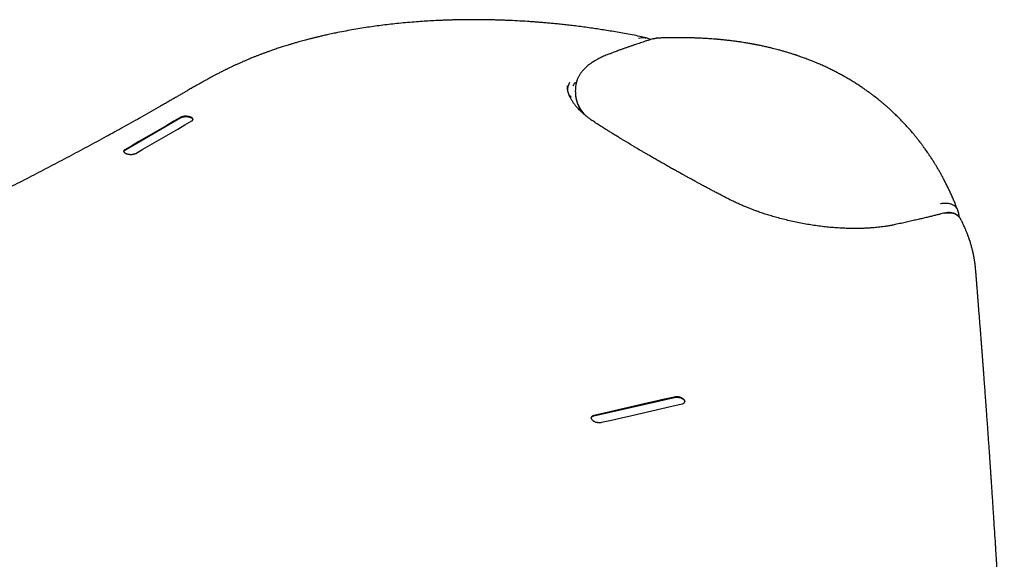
# Model space of a CAD drawing. Header units: millimetres. Extents: x 8 to 983, y 12 to 718.
# Tile 16 of 33: x 807 to 860, y 276 to 305. Entities that reach past the tile are written whole.
import ezdxf

# ---------------------------------------------------------------- set-up
doc = ezdxf.new("R2010")
doc.units = ezdxf.units.MM

msp = doc.modelspace()

# ---------------------------------------------------------------- linework, layer by layer
at = {"color": 7, "linetype": 'Continuous', "lineweight": 30}
for p, q in [((818.403, 302.591), (818.409, 302.594)), ((837.121, 301.568), (837.119, 301.431)), ((837.123, 301.568), (837.123, 301.579)), ((837.162, 301.89), (837.155, 301.894)), ((836.858, 301.199), (836.861, 301.198)), ((837.121, 301.427), (837.122, 301.404)), ((813.051, 298.322), (816.049, 300.054)), ((838.113, 284.131), (842.419, 285.118))]:
    msp.add_line(p, q, dxfattribs=at)
at = {"color": 7, "linetype": 'Continuous', "lineweight": 30, "flags": 128}
for points in [[(816.049, 300.071), (815.674, 299.855), (815.3, 299.638), (814.925, 299.422), (814.551, 299.205), (814.176, 298.989), (813.801, 298.772), (813.426, 298.555), (813.052, 298.339)], [(813.628, 298.143), (814.003, 298.36), (814.378, 298.577), (814.752, 298.794), (815.127, 299.011), (815.502, 299.228), (815.876, 299.445), (816.251, 299.661), (816.626, 299.878)], [(842.419, 285.135), (841.881, 285.012), (841.343, 284.889), (840.805, 284.765), (840.267, 284.642), (839.728, 284.519), (839.19, 284.395), (838.652, 284.271), (838.114, 284.148)], [(838.517, 283.784), (839.055, 283.907), (839.593, 284.03), (840.132, 284.153), (840.67, 284.276), (841.208, 284.399), (841.746, 284.522), (842.284, 284.645), (842.822, 284.768)]]:
    msp.add_lwpolyline(points, dxfattribs=at)
at = {"color": 7, "linetype": 'Continuous', "lineweight": 30}
msp.add_ellipse((842.67, 300.323), major_axis=(5.787, -1.08), ratio=0.478355, start_param=3.21482, end_param=3.251349, dxfattribs=at)
for points, knots in [([(840.892, 304.32), (840.785, 304.342), (840.539, 304.394), (840.158, 304.469), (839.753, 304.545), (839.363, 304.614), (838.989, 304.677), (838.63, 304.735), (838.285, 304.788), (837.932, 304.839), (837.575, 304.888), (837.214, 304.934), (836.873, 304.976), (836.55, 305.012), (836.245, 305.045), (835.96, 305.073), (835.693, 305.098), (835.446, 305.12), (835.215, 305.139), (834.994, 305.156), (834.777, 305.172), (834.454, 305.194), (834.022, 305.219), (833.596, 305.239), (833.28, 305.251), (833.076, 305.258), (832.871, 305.265), (832.665, 305.27), (832.481, 305.273), (832.323, 305.276), (832.199, 305.278), (832.092, 305.279), (832.004, 305.28), (831.935, 305.28), (831.886, 305.28), (831.848, 305.28), (831.811, 305.281), (831.767, 305.281), (831.714, 305.281), (831.64, 305.281), (831.542, 305.281), (831.417, 305.28), (831.276, 305.279), (831.12, 305.277), (830.95, 305.275), (830.764, 305.271), (830.563, 305.266), (830.346, 305.26), (830.117, 305.252), (829.817, 305.239), (829.456, 305.222), (829.042, 305.197), (828.609, 305.166), (828.161, 305.129), (827.701, 305.085), (827.259, 305.037), (826.837, 304.987), (826.425, 304.933), (826.017, 304.874), (825.601, 304.809), (825.175, 304.737), (824.741, 304.657), (824.401, 304.59), (824.157, 304.539), (824.01, 304.508), (823.869, 304.477), (823.739, 304.448), (823.622, 304.421), (823.519, 304.397), (823.425, 304.375), (823.342, 304.355), (823.271, 304.337), (823.22, 304.325), (823.181, 304.315), (823.141, 304.306), (823.089, 304.293), (823.02, 304.275), (822.931, 304.252), (822.821, 304.224), (822.695, 304.191), (822.559, 304.154), (822.422, 304.116), (822.269, 304.074), (822.107, 304.027), (821.938, 303.977), (821.785, 303.931), (821.647, 303.888), (821.519, 303.847), (821.4, 303.809), (821.286, 303.772), (821.172, 303.734), (821.049, 303.693), (820.917, 303.647), (820.776, 303.598), (820.628, 303.544), (820.475, 303.488), (820.347, 303.44), (820.245, 303.402), (820.171, 303.373), (820.098, 303.345), (820.028, 303.317), (819.956, 303.289), (819.875, 303.256), (819.779, 303.217), (819.665, 303.17), (819.538, 303.116), (819.45, 303.078), (819.403, 303.058)], [0, 0, 0, 0, 0.013902, 0.031873, 0.049221, 0.065954, 0.081795, 0.097054, 0.111737, 0.125845, 0.141899, 0.157149, 0.1716, 0.185254, 0.198113, 0.210179, 0.221452, 0.231934, 0.24163, 0.250752, 0.259959, 0.269295, 0.291811, 0.315038, 0.32364, 0.332334, 0.341119, 0.349994, 0.358773, 0.364911, 0.370277, 0.374871, 0.378694, 0.381745, 0.383699, 0.385131, 0.386638, 0.388544, 0.390836, 0.393439, 0.398135, 0.403568, 0.409738, 0.416456, 0.423871, 0.431981, 0.440786, 0.450283, 0.460468, 0.471021, 0.489981, 0.508478, 0.526529, 0.548279, 0.569327, 0.589665, 0.609287, 0.628283, 0.647546, 0.667289, 0.688051, 0.709308, 0.731052, 0.738483, 0.745967, 0.753242, 0.759854, 0.765797, 0.771072, 0.775678, 0.780275, 0.783936, 0.786661, 0.788069, 0.790099, 0.792795, 0.796141, 0.800966, 0.806705, 0.813358, 0.820838, 0.828203, 0.835202, 0.845205, 0.85435, 0.862637, 0.870138, 0.877164, 0.88375, 0.889895, 0.896134, 0.90302, 0.910533, 0.918556, 0.92707, 0.936069, 0.945032, 0.949495, 0.953866, 0.958143, 0.962327, 0.966425, 0.970872, 0.976888, 0.983746, 0.991449, 1, 1, 1, 1]), ([(841.2, 304.237), (841.149, 304.221), (841.046, 304.188), (840.893, 304.139), (840.743, 304.09), (840.596, 304.042), (840.451, 303.994), (840.304, 303.944), (840.153, 303.893), (840.027, 303.849), (839.925, 303.814), (839.848, 303.787), (839.773, 303.76), (839.698, 303.733), (839.622, 303.706), (839.543, 303.678), (839.454, 303.645), (839.352, 303.608), (839.236, 303.565), (839.11, 303.517), (838.972, 303.465), (838.877, 303.428), (838.828, 303.409)], [0, 0, 0, 0, 0.062558, 0.12668, 0.188393, 0.248112, 0.307137, 0.368174, 0.431304, 0.495892, 0.528231, 0.560436, 0.592506, 0.624442, 0.656244, 0.68894, 0.725531, 0.770507, 0.820436, 0.875322, 0.935173, 1, 1, 1, 1]), ([(840.494, 304.29), (840.605, 304.317), (840.751, 304.353), (840.862, 304.311), (840.888, 304.301)], [0, 0, 0, 0, 0.764438, 1, 1, 1, 1]), ([(841.132, 304.215), (841.114, 304.227), (841.073, 304.253), (840.998, 304.286), (840.939, 304.303), (840.909, 304.311)], [0, 0, 0, 0, 0.2757158, 0.6331931, 1, 1, 1, 1]), ([(841.542, 304.294), (841.508, 304.293), (841.434, 304.289), (841.321, 304.271), (841.242, 304.248), (841.204, 304.237)], [0, 0, 0, 0, 0.320111, 0.679472, 1, 1, 1, 1]), ([(841.535, 304.291), (841.502, 304.29), (841.416, 304.288), (841.321, 304.26), (841.263, 304.243)], [0, 0, 0, 0, 0.390218, 1, 1, 1, 1]), ([(851.561, 302.21), (851.506, 302.241), (851.383, 302.311), (851.191, 302.415), (850.985, 302.522), (850.778, 302.626), (850.569, 302.727), (850.353, 302.826), (850.127, 302.926), (849.886, 303.027), (849.628, 303.13), (849.415, 303.211), (849.257, 303.268), (849.163, 303.302), (849.084, 303.329), (849.019, 303.351), (848.97, 303.368), (848.933, 303.381), (848.896, 303.393), (848.848, 303.409), (848.779, 303.431), (848.696, 303.458), (848.606, 303.486), (848.517, 303.514), (848.426, 303.541), (848.334, 303.568), (848.24, 303.595), (848.147, 303.622), (848.052, 303.648), (847.94, 303.678), (847.807, 303.713), (847.65, 303.753), (847.475, 303.795), (847.318, 303.831), (847.181, 303.861), (847.073, 303.884), (846.969, 303.906), (846.876, 303.925), (846.797, 303.941), (846.731, 303.953), (846.679, 303.963), (846.637, 303.971), (846.598, 303.978), (846.556, 303.986), (846.508, 303.995), (846.455, 304.004), (846.38, 304.017), (846.281, 304.034), (846.155, 304.054), (846.001, 304.079), (845.816, 304.106), (845.601, 304.135), (845.37, 304.164), (845.179, 304.186), (845.038, 304.201), (844.955, 304.209), (844.884, 304.216), (844.825, 304.221), (844.779, 304.226), (844.744, 304.229), (844.713, 304.232), (844.677, 304.235), (844.628, 304.239), (844.567, 304.244), (844.417, 304.256), (844.18, 304.272), (843.935, 304.286), (843.765, 304.294), (843.67, 304.298), (843.576, 304.302), (843.484, 304.305), (843.402, 304.308), (843.333, 304.31), (843.276, 304.312), (843.222, 304.313), (843.157, 304.314), (843.074, 304.316), (842.978, 304.317), (842.874, 304.318), (842.77, 304.319), (842.668, 304.32), (842.569, 304.319), (842.477, 304.319), (842.396, 304.318), (842.327, 304.318), (842.268, 304.317), (842.215, 304.316), (842.159, 304.315), (842.092, 304.314), (842.016, 304.312), (841.934, 304.31), (841.853, 304.308), (841.772, 304.306), (841.687, 304.303), (841.608, 304.3), (841.555, 304.298), (841.535, 304.297)], [0, 0, 0, 0, 0.019452, 0.043726, 0.067227, 0.090832, 0.114558, 0.138419, 0.163133, 0.189789, 0.217745, 0.247, 0.258465, 0.268447, 0.276837, 0.283637, 0.288847, 0.292466, 0.295371, 0.300318, 0.307648, 0.316972, 0.326394, 0.335659, 0.344768, 0.354608, 0.364258, 0.373721, 0.383141, 0.393432, 0.407743, 0.423658, 0.441179, 0.460305, 0.470962, 0.482056, 0.492577, 0.501757, 0.509595, 0.516092, 0.521201, 0.524997, 0.528446, 0.532558, 0.537331, 0.54256, 0.548128, 0.559211, 0.571428, 0.584777, 0.604075, 0.624745, 0.646787, 0.670198, 0.679112, 0.687009, 0.693721, 0.699249, 0.703593, 0.706753, 0.709051, 0.712403, 0.716999, 0.722839, 0.729504, 0.759266, 0.789077, 0.797711, 0.806415, 0.815187, 0.823953, 0.831681, 0.837942, 0.842887, 0.847202, 0.852992, 0.860574, 0.869814, 0.879477, 0.888919, 0.898137, 0.907133, 0.915905, 0.923008, 0.929215, 0.934527, 0.938952, 0.943721, 0.94973, 0.956956, 0.964394, 0.971832, 0.97891, 0.985905, 0.994578, 1, 1, 1, 1]), ([(819.403, 303.059), (819.347, 303.034), (819.236, 302.986), (819.078, 302.915), (818.931, 302.848), (818.796, 302.785), (818.668, 302.724), (818.539, 302.662), (818.452, 302.62), (818.408, 302.598)], [0, 0, 0, 0, 0.164847, 0.323462, 0.469833, 0.603962, 0.730057, 0.861719, 1, 1, 1, 1]), ([(838.828, 303.409), (838.781, 303.391), (838.692, 303.356), (838.57, 303.302), (838.463, 303.252), (838.37, 303.206), (838.29, 303.163), (838.224, 303.126), (838.169, 303.094), (838.125, 303.068), (838.086, 303.044), (838.052, 303.021), (838.019, 303), (837.983, 302.975), (837.94, 302.945), (837.889, 302.908), (837.826, 302.86), (837.754, 302.8), (837.676, 302.731), (837.604, 302.66), (837.54, 302.592), (837.487, 302.529), (837.442, 302.472), (837.4, 302.415), (837.36, 302.354), (837.321, 302.29), (837.284, 302.222), (837.251, 302.152), (837.224, 302.089), (837.205, 302.038), (837.191, 301.996), (837.179, 301.955), (837.167, 301.912), (837.155, 301.863), (837.144, 301.806), (837.133, 301.738), (837.124, 301.657), (837.122, 301.599), (837.121, 301.568)], [0, 0, 0, 0, 0.045286, 0.086741, 0.124369, 0.158172, 0.188151, 0.214307, 0.235426, 0.253161, 0.268519, 0.283126, 0.297007, 0.310161, 0.330108, 0.352842, 0.378909, 0.417311, 0.45651, 0.496417, 0.535325, 0.565967, 0.594429, 0.622571, 0.65208, 0.682936, 0.714946, 0.748072, 0.780112, 0.799567, 0.816481, 0.83396, 0.85359, 0.875414, 0.900319, 0.929371, 0.962592, 1, 1, 1, 1]), ([(818.402, 302.593), (818.371, 302.577), (818.281, 302.532), (818.137, 302.458), (817.975, 302.374), (817.829, 302.297), (817.697, 302.226), (817.579, 302.163), (817.474, 302.106), (817.385, 302.057), (817.31, 302.016), (817.249, 301.982), (817.197, 301.953), (817.151, 301.927), (817.109, 301.903), (817.07, 301.881), (817.035, 301.861), (816.989, 301.835), (816.926, 301.799), (816.843, 301.752), (816.751, 301.699), (816.65, 301.642), (816.543, 301.58), (816.418, 301.508), (816.273, 301.424), (816.109, 301.329), (815.936, 301.229), (815.755, 301.124), (815.565, 301.015), (815.367, 300.9), (815.162, 300.782), (814.856, 300.607), (814.455, 300.378), (813.963, 300.099), (813.477, 299.826), (812.997, 299.558), (812.523, 299.297), (811.878, 298.944), (811.059, 298.5), (810.06, 297.968), (809.061, 297.442), (808.059, 296.921), (806.853, 296.3), (805.436, 295.58), (803.807, 294.763), (802.164, 293.95), (800.923, 293.343), (800.089, 292.937), (799.664, 292.731), (799.229, 292.521), (798.783, 292.306), (798.325, 292.085), (797.855, 291.86), (797.454, 291.668), (797.124, 291.51), (796.869, 291.389), (796.614, 291.267), (796.362, 291.147), (796.119, 291.032), (795.874, 290.915), (795.628, 290.799), (795.384, 290.683), (795.154, 290.574), (794.949, 290.478), (794.767, 290.391), (794.605, 290.315), (794.45, 290.242), (794.3, 290.171), (794.153, 290.102), (794.019, 290.039), (793.895, 289.981), (793.777, 289.925), (793.651, 289.866), (793.516, 289.803), (793.373, 289.735), (793.22, 289.664), (793.059, 289.588), (792.89, 289.509), (792.711, 289.425), (792.524, 289.338), (792.329, 289.247), (792.04, 289.111), (791.661, 288.934), (791.143, 288.693), (790.581, 288.432), (789.975, 288.151), (789.38, 287.876), (788.795, 287.606), (788.216, 287.339), (787.545, 287.031), (786.783, 286.682), (785.927, 286.291), (785.068, 285.9), (784.308, 285.556), (783.646, 285.256), (783.084, 285.003), (782.517, 284.747), (781.948, 284.492), (781.399, 284.246), (780.873, 284.01), (780.369, 283.785), (779.869, 283.562), (779.377, 283.343), (778.894, 283.129), (778.425, 282.921), (778.002, 282.734), (777.623, 282.566), (777.285, 282.417), (776.951, 282.27), (776.614, 282.122), (776.269, 281.97), (775.916, 281.815), (775.543, 281.652), (775.149, 281.479), (774.819, 281.335), (774.569, 281.226), (774.399, 281.151), (774.223, 281.075), (774.025, 280.989), (773.805, 280.892), (773.559, 280.786), (773.3, 280.673), (773.028, 280.555), (772.743, 280.431), (772.445, 280.302), (772.133, 280.167), (771.807, 280.026), (771.469, 279.88), (771.116, 279.728), (770.751, 279.571), (770.379, 279.411), (770.002, 279.249), (769.621, 279.086), (769.227, 278.917), (768.927, 278.789), (768.758, 278.717), (768.725, 278.702)], [0, 0, 0, 0, 0.001888, 0.005469, 0.00879, 0.011846, 0.014586, 0.017065, 0.01928, 0.021233, 0.022755, 0.024069, 0.025177, 0.026163, 0.027076, 0.027917, 0.028686, 0.029383, 0.030998, 0.03283, 0.034881, 0.037148, 0.03955, 0.042057, 0.04558, 0.049291, 0.053191, 0.05728, 0.061559, 0.066029, 0.070689, 0.075454, 0.086656, 0.09765, 0.108442, 0.119035, 0.129432, 0.13964, 0.161284, 0.182706, 0.20391, 0.225042, 0.246175, 0.279792, 0.313405, 0.347018, 0.380634, 0.389086, 0.397637, 0.40641, 0.415405, 0.424621, 0.43406, 0.44372, 0.448765, 0.453868, 0.45903, 0.464108, 0.468965, 0.473602, 0.478783, 0.483657, 0.488225, 0.492487, 0.495914, 0.499114, 0.502161, 0.505143, 0.508059, 0.51091, 0.513116, 0.515447, 0.517951, 0.520626, 0.523473, 0.526491, 0.529681, 0.533043, 0.536577, 0.540282, 0.544159, 0.548146, 0.557456, 0.566629, 0.578819, 0.590757, 0.602443, 0.61389, 0.625235, 0.636519, 0.653328, 0.669996, 0.686648, 0.703577, 0.714366, 0.725269, 0.736287, 0.747355, 0.758304, 0.768146, 0.777882, 0.787512, 0.797035, 0.806348, 0.815366, 0.82409, 0.830738, 0.837204, 0.843531, 0.849972, 0.856567, 0.863318, 0.870223, 0.877981, 0.885925, 0.889097, 0.892304, 0.89565, 0.899173, 0.903597, 0.908271, 0.913196, 0.918371, 0.923797, 0.929473, 0.935399, 0.941576, 0.948003, 0.954681, 0.961609, 0.968787, 0.975785, 0.983005, 0.990447, 0.998112, 1, 1, 1, 1]), ([(857.567, 295.071), (857.567, 295.071), (857.55, 295.116), (857.518, 295.198), (857.474, 295.311), (857.433, 295.414), (857.392, 295.514), (857.349, 295.619), (857.29, 295.756), (857.217, 295.923), (857.129, 296.114), (857.055, 296.271), (856.994, 296.395), (856.948, 296.489), (856.9, 296.583), (856.849, 296.683), (856.786, 296.803), (856.71, 296.943), (856.623, 297.101), (856.546, 297.235), (856.483, 297.343), (856.437, 297.42), (856.393, 297.493), (856.354, 297.558), (856.319, 297.615), (856.288, 297.663), (856.262, 297.705), (856.234, 297.749), (856.201, 297.8), (856.16, 297.865), (856.11, 297.94), (856.057, 298.021), (856.003, 298.101), (855.945, 298.185), (855.885, 298.272), (855.821, 298.361), (855.759, 298.447), (855.701, 298.528), (855.652, 298.593), (855.614, 298.644), (855.585, 298.682), (855.559, 298.716), (855.536, 298.747), (855.511, 298.779), (855.481, 298.817), (855.443, 298.866), (855.395, 298.927), (855.341, 298.994), (855.284, 299.064), (855.228, 299.132), (855.166, 299.207), (855.097, 299.288), (855.024, 299.373), (854.95, 299.458), (854.875, 299.542), (854.797, 299.627), (854.724, 299.706), (854.656, 299.779), (854.587, 299.852), (854.511, 299.93), (854.426, 300.017), (854.335, 300.108), (854.242, 300.199), (854.147, 300.29), (854.055, 300.377), (853.967, 300.458), (853.888, 300.53), (853.817, 300.593), (853.753, 300.65), (853.691, 300.704), (853.632, 300.755), (853.574, 300.804), (853.519, 300.85), (853.459, 300.9), (853.392, 300.955), (853.313, 301.019), (853.219, 301.094), (853.109, 301.179), (852.986, 301.273), (852.847, 301.376), (852.694, 301.487), (852.529, 301.603), (852.352, 301.723), (852.163, 301.846), (851.959, 301.974), (851.758, 302.097), (851.622, 302.174), (851.561, 302.21)], [0, 0, 0, 0, 0.000099, 0.014547, 0.026922, 0.037218, 0.04856, 0.060173, 0.072228, 0.094744, 0.116742, 0.137526, 0.149076, 0.159788, 0.170349, 0.182034, 0.194871, 0.213032, 0.232031, 0.251848, 0.261595, 0.271419, 0.280436, 0.288453, 0.29547, 0.301486, 0.306502, 0.311243, 0.317751, 0.325913, 0.335728, 0.346213, 0.356506, 0.366608, 0.378478, 0.390072, 0.401391, 0.41214, 0.421688, 0.427277, 0.432343, 0.436885, 0.440904, 0.44469, 0.449705, 0.456369, 0.464551, 0.474187, 0.483927, 0.493221, 0.50207, 0.515077, 0.526986, 0.537798, 0.55079, 0.562955, 0.574388, 0.585089, 0.594675, 0.606236, 0.619378, 0.632879, 0.646688, 0.660808, 0.674791, 0.687466, 0.698965, 0.709043, 0.717717, 0.726144, 0.735061, 0.742411, 0.750065, 0.758025, 0.76701, 0.777547, 0.790418, 0.805035, 0.821396, 0.839501, 0.859348, 0.880937, 0.902887, 0.926384, 0.951427, 0.978014, 1, 1, 1, 1]), ([(838.278, 299.722), (838.237, 299.749), (838.158, 299.799), (838.051, 299.872), (837.959, 299.938), (837.88, 299.995), (837.814, 300.045), (837.761, 300.087), (837.718, 300.121), (837.686, 300.147), (837.665, 300.165), (837.65, 300.177), (837.637, 300.188), (837.622, 300.2), (837.604, 300.216), (837.583, 300.233), (837.56, 300.254), (837.528, 300.282), (837.486, 300.32), (837.435, 300.368), (837.382, 300.419), (837.319, 300.482), (837.251, 300.554), (837.183, 300.631), (837.125, 300.701), (837.075, 300.764), (837.028, 300.827), (836.983, 300.892), (836.939, 300.961), (836.897, 301.031), (836.859, 301.1), (836.832, 301.156), (836.812, 301.2), (836.798, 301.232), (836.785, 301.266), (836.771, 301.303), (836.755, 301.347), (836.74, 301.397), (836.725, 301.454), (836.711, 301.517), (836.7, 301.587), (836.693, 301.663), (836.693, 301.715), (836.693, 301.743)], [0, 0, 0, 0, 0.040007, 0.076021, 0.108073, 0.136189, 0.160389, 0.180688, 0.197095, 0.20962, 0.217863, 0.222784, 0.227528, 0.233551, 0.240852, 0.249431, 0.259286, 0.270416, 0.290479, 0.313685, 0.339107, 0.363597, 0.404366, 0.441351, 0.474563, 0.504036, 0.53347, 0.564905, 0.598342, 0.633736, 0.668192, 0.700049, 0.716753, 0.732643, 0.747824, 0.765737, 0.788029, 0.814708, 0.843889, 0.87699, 0.914027, 0.955022, 1, 1, 1, 1]), ([(836.709, 301.538), (836.71, 301.559), (836.717, 301.7), (836.777, 301.833), (836.828, 301.946)], [0, 0, 0, 0, 0.146246, 1, 1, 1, 1]), ([(837.153, 301.89), (837.147, 301.895), (837.123, 301.913), (837.082, 301.897), (837.033, 301.847), (837.008, 301.779), (836.995, 301.745)], [0, 0, 0, 0, 0.113309, 0.400529, 0.695529, 1, 1, 1, 1]), ([(836.792, 301.249), (836.794, 301.246), (836.805, 301.235), (836.828, 301.218), (836.848, 301.205), (836.858, 301.199)], [0, 0, 0, 0, 0.1056783, 0.5382303, 1, 1, 1, 1]), ([(837.122, 301.404), (837.122, 301.374), (837.123, 301.315), (837.13, 301.256), (837.133, 301.227)], [0, 0, 0, 0, 0.507995, 1, 1, 1, 1]), ([(837.13, 301.405), (837.128, 301.338), (837.124, 301.154), (837.218, 300.844), (837.362, 300.5), (837.556, 300.281), (837.645, 300.181)], [0, 0, 0, 0, 0.168234, 0.463675, 0.75403, 1, 1, 1, 1]), ([(837.14, 301.18), (837.143, 301.158), (837.15, 301.109), (837.167, 301.034), (837.186, 300.958), (837.206, 300.891), (837.226, 300.833), (837.245, 300.781), (837.263, 300.736), (837.28, 300.696), (837.295, 300.66), (837.312, 300.625), (837.334, 300.579), (837.366, 300.517), (837.41, 300.438), (837.448, 300.374), (837.473, 300.336), (837.479, 300.327)], [0, 0, 0, 0, 0.072953, 0.170209, 0.256874, 0.336505, 0.404816, 0.465459, 0.519536, 0.567052, 0.608013, 0.647484, 0.692048, 0.772414, 0.865398, 0.970044, 1, 1, 1, 1]), ([(816.626, 299.878), (816.631, 299.881), (816.642, 299.888), (816.656, 299.899), (816.67, 299.913), (816.68, 299.928), (816.686, 299.944), (816.687, 299.957), (816.687, 299.969), (816.685, 299.979), (816.679, 299.995), (816.663, 300.018), (816.632, 300.044), (816.6, 300.063), (816.57, 300.077), (816.53, 300.092), (816.477, 300.106), (816.411, 300.118), (816.343, 300.124), (816.276, 300.125), (816.211, 300.12), (816.148, 300.109), (816.102, 300.095), (816.07, 300.082), (816.056, 300.075), (816.049, 300.071)], [0, 0, 0, 0, 0.025292, 0.054556, 0.087791, 0.124996, 0.159424, 0.189145, 0.214157, 0.23446, 0.250053, 0.31973, 0.384582, 0.425179, 0.46364, 0.499975, 0.563072, 0.62564, 0.687737, 0.747816, 0.807845, 0.870774, 0.93664, 0.967879, 1, 1, 1, 1]), ([(816.049, 300.054), (816.056, 300.058), (816.069, 300.065), (816.102, 300.079), (816.148, 300.092), (816.211, 300.103), (816.276, 300.108), (816.343, 300.107), (816.41, 300.101), (816.476, 300.09), (816.536, 300.073), (816.586, 300.053), (816.628, 300.03), (816.662, 300.002), (816.678, 299.978), (816.685, 299.96), (816.686, 299.953), (816.686, 299.95)], [0, 0, 0, 0, 0.0405426, 0.0799944, 0.1633863, 0.2432902, 0.3197554, 0.3945543, 0.4723365, 0.5511818, 0.6311619, 0.7046915, 0.7777828, 0.8578539, 0.9449227, 0.9762892, 1, 1, 1, 1]), ([(841.605, 297.72), (841.533, 297.761), (841.392, 297.842), (841.19, 297.958), (841.004, 298.066), (840.833, 298.166), (840.678, 298.257), (840.547, 298.334), (840.438, 298.398), (840.348, 298.452), (840.267, 298.5), (840.195, 298.542), (840.127, 298.583), (840.049, 298.63), (839.954, 298.687), (839.84, 298.756), (839.711, 298.834), (839.569, 298.92), (839.413, 299.015), (839.247, 299.116), (839.073, 299.224), (838.89, 299.338), (838.695, 299.459), (838.49, 299.588), (838.35, 299.676), (838.278, 299.722)], [0, 0, 0, 0, 0.0624951, 0.120709, 0.174638, 0.224278, 0.2696247, 0.3106735, 0.3399081, 0.3664844, 0.3904003, 0.4116539, 0.4306569, 0.4513387, 0.4815029, 0.515975, 0.5547609, 0.5978679, 0.6453041, 0.6970795, 0.7498807, 0.8065601, 0.8671302, 0.9316049, 1, 1, 1, 1]), ([(813.052, 298.339), (813.047, 298.336), (813.036, 298.329), (813.022, 298.318), (813.008, 298.304), (812.998, 298.289), (812.992, 298.273), (812.99, 298.26), (812.991, 298.248), (812.993, 298.238), (812.999, 298.222), (813.014, 298.198), (813.045, 298.172), (813.078, 298.153), (813.108, 298.139), (813.148, 298.124), (813.2, 298.109), (813.259, 298.098), (813.312, 298.092), (813.358, 298.09), (813.409, 298.09), (813.465, 298.094), (813.525, 298.104), (813.583, 298.12), (813.613, 298.135), (813.628, 298.143)], [0, 0, 0, 0, 0.024889, 0.054018, 0.087386, 0.124991, 0.158418, 0.187637, 0.212649, 0.233451, 0.250044, 0.319371, 0.384104, 0.424751, 0.463366, 0.499959, 0.562519, 0.624971, 0.666611, 0.708246, 0.749891, 0.806262, 0.866718, 0.93129, 1, 1, 1, 1]), ([(812.991, 298.249), (812.993, 298.256), (812.997, 298.275), (813.017, 298.3), (813.041, 298.315), (813.051, 298.322)], [0, 0, 0, 0, 0.278109, 0.687871, 1, 1, 1, 1]), ([(845.267, 295.727), (845.187, 295.769), (845.032, 295.85), (844.809, 295.967), (844.603, 296.075), (844.414, 296.174), (844.243, 296.266), (844.098, 296.343), (843.976, 296.408), (843.877, 296.461), (843.787, 296.51), (843.707, 296.553), (843.631, 296.594), (843.545, 296.64), (843.441, 296.697), (843.314, 296.766), (843.172, 296.843), (843.015, 296.93), (842.842, 297.025), (842.659, 297.126), (842.465, 297.234), (842.262, 297.347), (842.047, 297.469), (841.826, 297.594), (841.678, 297.678), (841.605, 297.72)], [0, 0, 0, 0, 0.063307, 0.122224, 0.176765, 0.226944, 0.272773, 0.314263, 0.343823, 0.370714, 0.394938, 0.416498, 0.435692, 0.456383, 0.486609, 0.521187, 0.560114, 0.603384, 0.650991, 0.70293, 0.755862, 0.812636, 0.873248, 0.937692, 1, 1, 1, 1]), ([(854.207, 294.339), (854.141, 294.325), (854.013, 294.299), (853.822, 294.265), (853.64, 294.237), (853.469, 294.214), (853.311, 294.196), (853.166, 294.181), (853.034, 294.17), (852.914, 294.161), (852.748, 294.15), (852.527, 294.139), (852.242, 294.132), (851.932, 294.131), (851.602, 294.138), (851.255, 294.154), (850.909, 294.178), (850.564, 294.21), (850.218, 294.25), (849.87, 294.297), (849.521, 294.353), (849.172, 294.416), (848.825, 294.487), (848.48, 294.565), (848.14, 294.65), (847.825, 294.736), (847.535, 294.821), (847.322, 294.887), (847.166, 294.938), (847.058, 294.974), (846.943, 295.013), (846.811, 295.06), (846.661, 295.115), (846.493, 295.178), (846.313, 295.249), (846.121, 295.328), (845.919, 295.415), (845.708, 295.51), (845.488, 295.615), (845.342, 295.689), (845.267, 295.727)], [0, 0, 0, 0, 0.026975, 0.052092, 0.075366, 0.096805, 0.116419, 0.133912, 0.149654, 0.163649, 0.176562, 0.207844, 0.239977, 0.272971, 0.310781, 0.347919, 0.384395, 0.420289, 0.456145, 0.492114, 0.528132, 0.564042, 0.59988, 0.635666, 0.671364, 0.706541, 0.735616, 0.764268, 0.775411, 0.7869, 0.79963, 0.813633, 0.831093, 0.850203, 0.870967, 0.893394, 0.917493, 0.94328, 0.970774, 1, 1, 1, 1]), ([(856.627, 295.462), (856.692, 295.472), (856.824, 295.494), (857.008, 295.489), (857.179, 295.455), (857.331, 295.385), (857.451, 295.276), (857.525, 295.173), (857.55, 295.097), (857.555, 295.08)], [0, 0, 0, 0, 0.154614, 0.311727, 0.470183, 0.62969, 0.790701, 0.952677, 1, 1, 1, 1]), ([(856.798, 294.946), (856.751, 294.934), (856.647, 294.908), (856.479, 294.866), (856.289, 294.819), (856.081, 294.768), (855.855, 294.714), (855.616, 294.657), (855.364, 294.598), (855.1, 294.537), (854.818, 294.473), (854.519, 294.407), (854.312, 294.362), (854.207, 294.339)], [0, 0, 0, 0, 0.055987, 0.124542, 0.199661, 0.281344, 0.369592, 0.464407, 0.559821, 0.66108, 0.768191, 0.881161, 1, 1, 1, 1]), ([(857.707, 294.635), (857.702, 294.644), (857.683, 294.681), (857.64, 294.735), (857.586, 294.793), (857.534, 294.836), (857.49, 294.868), (857.451, 294.891), (857.421, 294.906), (857.401, 294.915), (857.386, 294.922), (857.367, 294.929), (857.341, 294.938), (857.307, 294.949), (857.259, 294.962), (857.196, 294.973), (857.116, 294.981), (857.021, 294.981), (856.914, 294.971), (856.837, 294.954), (856.798, 294.946)], [0, 0, 0, 0, 0.0251879, 0.106288, 0.1900395, 0.2542952, 0.3117223, 0.358661, 0.395153, 0.4136957, 0.4279247, 0.4468791, 0.4747458, 0.5114839, 0.5570303, 0.6231786, 0.7016463, 0.7921184, 0.8942007, 1, 1, 1, 1]), ([(857.721, 294.607), (857.718, 294.613), (857.695, 294.673), (857.62, 294.759), (857.463, 294.891), (857.212, 294.98), (856.983, 294.948), (856.868, 294.931)], [0, 0, 0, 0, 0.020718, 0.18444, 0.347563, 0.673896, 1, 1, 1, 1]), ([(857.636, 294.738), (857.635, 294.754), (857.631, 294.803), (857.617, 294.885), (857.594, 294.988), (857.569, 295.055), (857.556, 295.09)], [0, 0, 0, 0, 0.131074, 0.394717, 0.683999, 1, 1, 1, 1]), ([(858.509, 291.95), (858.506, 291.983), (858.5, 292.051), (858.491, 292.134), (858.482, 292.213), (858.472, 292.293), (858.461, 292.368), (858.45, 292.438), (858.439, 292.503), (858.429, 292.564), (858.418, 292.621), (858.408, 292.674), (858.397, 292.726), (858.386, 292.779), (858.371, 292.847), (858.353, 292.927), (858.331, 293.018), (858.307, 293.108), (858.282, 293.2), (858.255, 293.293), (858.226, 293.389), (858.2, 293.47), (858.18, 293.531), (858.167, 293.57), (858.153, 293.61), (858.137, 293.656), (858.118, 293.709), (858.097, 293.766), (858.075, 293.823), (858.05, 293.889), (858.022, 293.958), (857.994, 294.028), (857.967, 294.092), (857.914, 294.214), (857.864, 294.325), (857.815, 294.426), (857.799, 294.46), (857.779, 294.501), (857.754, 294.551), (857.736, 294.587), (857.726, 294.608), (857.725, 294.608)], [0, 0, 0, 0, 0.0325768, 0.0653036, 0.0971441, 0.1271434, 0.1551858, 0.1812016, 0.2054957, 0.227198, 0.2484413, 0.2685649, 0.2867539, 0.3058267, 0.327797, 0.3628534, 0.3947017, 0.4296062, 0.4641332, 0.4969875, 0.5342707, 0.5725065, 0.5884826, 0.6025554, 0.6169342, 0.6342826, 0.6546076, 0.6767095, 0.6986857, 0.7203725, 0.7511528, 0.7773096, 0.8007424, 0.824148, 0.9181144, 0.9286198, 0.9411708, 0.9570994, 0.9764085, 0.9991013, 1, 1, 1, 1]), ([(860.041, 269.278), (860.037, 269.35), (860.029, 269.493), (860.018, 269.702), (860.007, 269.9), (859.997, 270.085), (859.988, 270.257), (859.979, 270.417), (859.971, 270.563), (859.963, 270.694), (859.957, 270.809), (859.951, 270.907), (859.947, 270.989), (859.943, 271.059), (859.939, 271.123), (859.934, 271.21), (859.928, 271.329), (859.919, 271.484), (859.909, 271.659), (859.898, 271.854), (859.885, 272.069), (859.872, 272.304), (859.858, 272.55), (859.833, 272.978), (859.808, 273.394), (859.784, 273.798), (859.771, 274.014), (859.759, 274.229), (859.746, 274.442), (859.733, 274.653), (859.721, 274.862), (859.708, 275.064), (859.697, 275.258), (859.686, 275.439), (859.675, 275.608), (859.666, 275.76), (859.658, 275.897), (859.65, 276.017), (859.644, 276.127), (859.637, 276.237), (859.629, 276.358), (859.621, 276.495), (859.611, 276.648), (859.601, 276.817), (859.589, 277.003), (859.576, 277.204), (859.553, 277.578), (859.519, 278.114), (859.483, 278.679), (859.454, 279.111), (859.435, 279.413), (859.415, 279.713), (859.396, 280.008), (859.377, 280.292), (859.359, 280.562), (859.342, 280.813), (859.327, 281.035), (859.313, 281.23), (859.302, 281.4), (859.291, 281.565), (859.279, 281.734), (859.266, 281.93), (859.25, 282.157), (859.232, 282.416), (859.214, 282.678), (859.195, 282.943), (859.176, 283.208), (859.157, 283.484), (859.136, 283.769), (859.116, 284.058), (859.094, 284.361), (859.071, 284.671), (859.048, 284.987), (859.026, 285.291), (859.004, 285.588), (858.987, 285.828), (858.973, 286.013), (858.963, 286.145), (858.953, 286.274), (858.944, 286.396), (858.936, 286.504), (858.929, 286.595), (858.923, 286.672), (858.918, 286.743), (858.912, 286.824), (858.905, 286.923), (858.895, 287.043), (858.885, 287.18), (858.873, 287.334), (858.86, 287.504), (858.845, 287.701), (858.829, 287.921), (858.81, 288.158), (858.792, 288.395), (858.771, 288.665), (858.748, 288.967), (858.721, 289.301), (858.695, 289.635), (858.669, 289.967), (858.646, 290.252), (858.628, 290.485), (858.614, 290.66), (858.601, 290.814), (858.59, 290.949), (858.582, 291.058), (858.575, 291.143), (858.569, 291.211), (858.564, 291.279), (858.558, 291.354), (858.552, 291.426), (858.546, 291.494), (858.541, 291.56), (858.535, 291.635), (858.528, 291.722), (858.519, 291.829), (858.513, 291.908), (858.509, 291.953)], [0, 0, 0, 0, 0.009431, 0.01876, 0.027456, 0.035519, 0.042948, 0.050076, 0.056503, 0.06223, 0.067257, 0.071584, 0.075151, 0.078044, 0.080691, 0.083616, 0.089532, 0.096335, 0.104027, 0.112608, 0.122076, 0.132433, 0.143511, 0.154589, 0.18886, 0.198445, 0.207963, 0.217413, 0.226797, 0.236114, 0.245364, 0.254406, 0.262829, 0.270961, 0.278386, 0.285103, 0.291112, 0.296413, 0.301024, 0.30564, 0.310968, 0.317006, 0.323755, 0.331215, 0.339385, 0.348267, 0.357859, 0.388783, 0.419204, 0.432622, 0.44594, 0.459157, 0.472274, 0.484929, 0.496805, 0.507902, 0.51822, 0.526186, 0.533616, 0.540697, 0.548102, 0.555889, 0.566666, 0.578099, 0.590139, 0.601383, 0.613093, 0.62527, 0.637912, 0.650861, 0.663461, 0.678022, 0.691976, 0.705321, 0.71825, 0.731294, 0.73708, 0.742893, 0.748735, 0.754217, 0.759002, 0.763023, 0.766369, 0.769217, 0.77243, 0.777034, 0.782368, 0.788431, 0.795222, 0.802743, 0.810993, 0.82145, 0.831952, 0.842426, 0.852872, 0.867745, 0.88256, 0.897317, 0.912017, 0.926625, 0.935245, 0.94298, 0.94983, 0.955796, 0.960878, 0.96425, 0.967088, 0.969992, 0.973296, 0.977, 0.979565, 0.982385, 0.985715, 0.989572, 0.993956, 1, 1, 1, 1]), ([(842.822, 284.768), (842.842, 284.774), (842.879, 284.784), (842.917, 284.806), (842.941, 284.828), (842.956, 284.847), (842.967, 284.872), (842.972, 284.904), (842.963, 284.942), (842.944, 284.974), (842.924, 284.999), (842.9, 285.023), (842.865, 285.05), (842.814, 285.08), (842.768, 285.1), (842.734, 285.112), (842.716, 285.118), (842.697, 285.123), (842.677, 285.128), (842.654, 285.133), (842.624, 285.139), (842.586, 285.144), (842.533, 285.147), (842.474, 285.146), (842.436, 285.138), (842.419, 285.135)], [0, 0, 0, 0, 0.068046, 0.132333, 0.173152, 0.212318, 0.249843, 0.311809, 0.374075, 0.436701, 0.468207, 0.499825, 0.555026, 0.615045, 0.679905, 0.696908, 0.714217, 0.731831, 0.749751, 0.770043, 0.797645, 0.832552, 0.874761, 0.945399, 1, 1, 1, 1]), ([(842.419, 285.118), (842.426, 285.12), (842.443, 285.123), (842.471, 285.127), (842.505, 285.13), (842.541, 285.13), (842.578, 285.128), (842.61, 285.124), (842.637, 285.12), (842.659, 285.115), (842.697, 285.107), (842.75, 285.091), (842.807, 285.066), (842.849, 285.043), (842.879, 285.022), (842.91, 284.996), (842.94, 284.964), (842.959, 284.929), (842.967, 284.906), (842.968, 284.895), (842.968, 284.893)], [0, 0, 0, 0, 0.03726, 0.080448, 0.129563, 0.184603, 0.23518, 0.278877, 0.315694, 0.345627, 0.368676, 0.471273, 0.566746, 0.6265, 0.683101, 0.736561, 0.82933, 0.921514, 0.982743, 1, 1, 1, 1]), ([(838.114, 284.148), (838.105, 284.145), (838.086, 284.141), (838.052, 284.128), (838.016, 284.109), (837.986, 284.08), (837.969, 284.047), (837.965, 284.012), (837.973, 283.975), (837.995, 283.937), (838.029, 283.901), (838.072, 283.868), (838.123, 283.838), (838.185, 283.811), (838.241, 283.794), (838.283, 283.785), (838.313, 283.78), (838.349, 283.775), (838.394, 283.772), (838.44, 283.772), (838.483, 283.777), (838.506, 283.781), (838.517, 283.784)], [0, 0, 0, 0, 0.031882, 0.06309, 0.129402, 0.192699, 0.253015, 0.312048, 0.373834, 0.436224, 0.499275, 0.557569, 0.615654, 0.678958, 0.747499, 0.773475, 0.797844, 0.830476, 0.871365, 0.922489, 0.964897, 1, 1, 1, 1]), ([(837.968, 284.004), (837.968, 284.013), (837.969, 284.033), (837.986, 284.063), (838.016, 284.092), (838.052, 284.111), (838.086, 284.124), (838.104, 284.129), (838.113, 284.131)], [0, 0, 0, 0, 0.154838, 0.355409, 0.566521, 0.788285, 0.892973, 1, 1, 1, 1])]:
    msp.add_open_spline(points, degree=3, knots=knots, dxfattribs=at)

doc.saveas('drawing.dxf')
